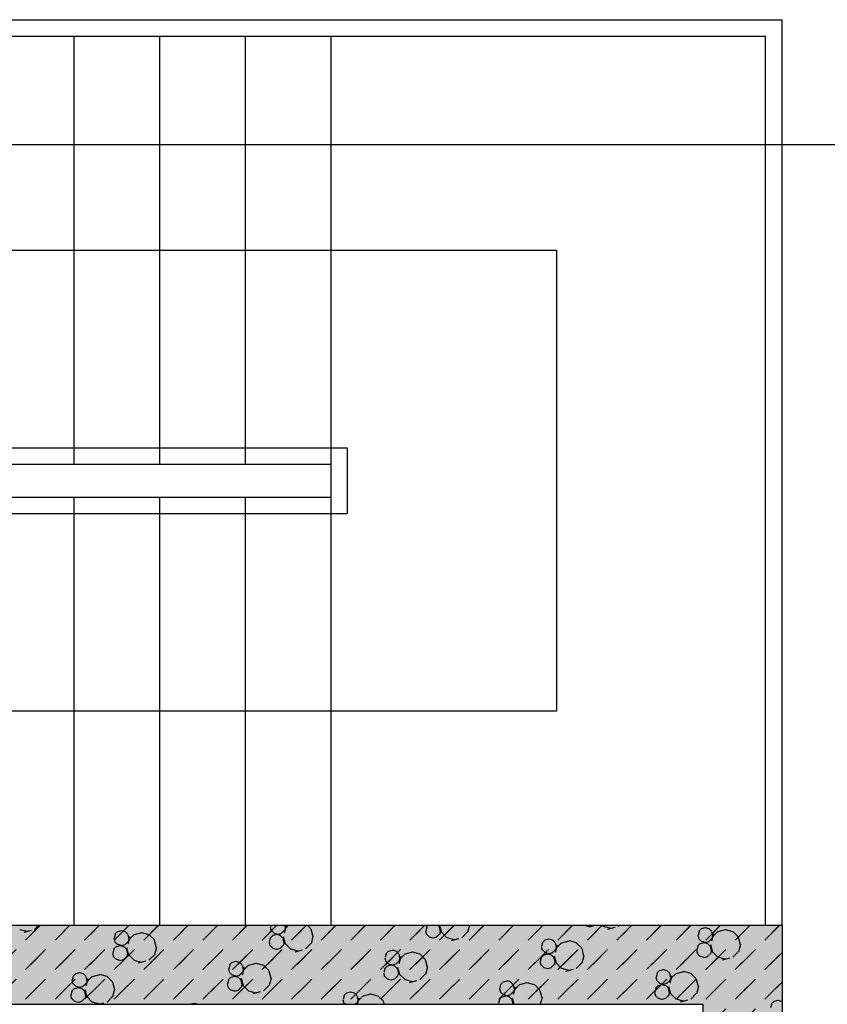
# Model space of a CAD drawing. Header units: millimetres. Extents: x 226749 to 325316, y -44191 to 40236.
# Tile 40 of 164: x 280814 to 283266, y -34830 to -31840. Entities that reach past the tile are written whole.
import ezdxf

# ---------------------------------------------------------------- set-up
doc = ezdxf.new("R2010")
doc.units = ezdxf.units.MM
doc.header["$LTSCALE"] = 100
doc.linetypes.add('DASHDOT', pattern=[25.4, 12.7, -6.35, 0, -6.35])
doc.layers.add('KG_BuildingAxis', color=4, linetype='DASHDOT')

msp = doc.modelspace()

# ---------------------------------------------------------------- hatches: boundary and pattern name
h = msp.add_hatch()
h.set_pattern_fill('DASH', color=256, scale=20, angle=45)
h.set_pattern_definition([(45, (312278.43, 34080), (0, 89.80256), [63.5, -63.5])])
edge = h.paths.add_edge_path()
edge.add_line((283128.43, -38820), (283128.43, -38220))
edge.add_line((283128.43, -38220), (282888.43, -38220))
edge.add_line((282888.43, -38220), (282888.43, -38580))
edge.add_line((282888.43, -38580), (282281.38, -38580))
edge.add_line((282281.38, -38580), (282281.38, -38668.8))
edge.add_arc((282293.38, -38668.8), 12, 180, 270)
edge.add_line((282293.38, -38680.8), (282333.43, -38680.8))
edge.add_line((282333.43, -38680.8), (282333.43, -38690))
edge.add_line((282333.43, -38690), (282278.43, -38690))
edge.add_line((282278.43, -38690), (282278.43, -38820))
edge.add_line((282278.43, -38820), (283128.43, -38820))
h.paths.add_polyline_path([(282888.43, -38220), (283128.43, -38220), (283128.43, -34590), (282134.62, -34590), (282134.62, -34830), (282888.43, -34830)])
h.paths.add_polyline_path([(282134.62, -34830), (282134.62, -34590), (281134.62, -34590), (281134.62, -34830)])
h.paths.add_polyline_path([(281134.62, -34830), (281134.62, -34590), (280134.62, -34590), (280134.62, -34830)])
h.paths.add_polyline_path([(280134.62, -34830), (280134.62, -34590), (279134.62, -34590), (279134.62, -34830)])
h.paths.add_polyline_path([(279134.62, -34830), (279134.62, -34590), (278638.43, -34590), (278638.43, -34830)])
h.paths.add_polyline_path([(280641.91, -33180.71), (280641.91, -32669.29), (280341.91, -32669.29), (280341.91, -33180.71)])
h.paths.add_polyline_path([(278978.43, -38820), (278978.43, -38580), (278638.43, -38580), (278638.43, -38820)])
h.paths.add_polyline_path([(280878.43, -38820), (280878.43, -38580), (280278.43, -38580), (280278.43, -38820)])
edge = h.paths.add_edge_path()
edge.add_line((282078.43, -38580), (282078.43, -38820))
edge.add_line((282078.43, -38820), (282278.43, -38820))
edge.add_line((282278.43, -38820), (282278.43, -38690))
edge.add_line((282278.43, -38690), (282223.43, -38690))
edge.add_line((282223.43, -38690), (282223.43, -38680.8))
edge.add_line((282223.43, -38680.8), (282263.48, -38680.8))
edge.add_arc((282263.48, -38668.8), 12, 270, 360)
edge.add_line((282275.48, -38668.8), (282275.48, -38580))
edge.add_line((282275.48, -38580), (282078.43, -38580))
h = msp.add_hatch()
h.set_pattern_fill('BET_KOM', color=256, scale=15, angle=135, pattern_type=2)
h.set_pattern_definition([(135, (-1982200.04, 658671.7), (-127.27922, -127.27922), [23.2935, -288.4755]), (165, (-1982216.51, 658688.18), (-127.279202, -127.27915), [23.2935, -336.7065]), (195, (-1982239.01, 658694.205), (-127.2791504, -127.2792018), [23.2935, -600.2445]), (225, (-1982261.5, 658688.18), (220.453974, -220.453974), [23.2935, -156.7065]), (285, (-1982200.04, 658671.7), (127.27915, 127.279202), [23.2935, -336.7065]), (255, (-1982194.01, 658649.2), (127.2792018, 127.2791504), [23.2935, -600.2445]), (225, (-1982200.04, 658626.7), (220.453974, -220.453974), [23.2935, -156.7065]), (195, (-1982216.51, 658610.235), (127.2791504, 127.2792018), [23.2935, -600.243]), (255, (-1982277.98, 658671.7), (127.2792018, 127.2791504), [23.2935, -600.243]), (165, (-1982239.01, 658604.2), (127.279202, 127.27915), [23.2935, -336.7065]), (285, (-1982284.01, 658649.2), (-127.27915, -127.279202), [23.2935, -336.7065]), (135, (-1982261.51, 658610.23), (-127.27922, -127.27922), [23.2935, -288.4755]), (135, (-1982280.7, 658688.74), (-127.27922, -127.27922), [11.6475, -300.1215]), (165, (-1982288.94, 658696.97), (-127.279202, -127.27915), [11.6475, -348.3525]), (285, (-1982280.7, 658688.74), (127.27915, 127.279202), [11.6475, -348.3525]), (195, (-1982300.19, 658699.99), (-127.2791504, -127.2792018), [11.6475, -611.8905]), (255, (-1982277.69, 658677.49), (127.2792018, 127.2791504), [11.6475, -611.8905]), (225, (-1982311.44, 658696.97), (220.453974, -220.453974), [11.6475, -168.3525]), (225, (-1982280.7, 658666.24), (220.453974, -220.453974), [11.6475, -168.3525]), (255, (-1982319.675, 658688.74), (127.2792018, 127.2791504), [11.6475, -611.8905]), (195, (-1982288.94, 658658), (127.2791504, 127.2792018), [11.6475, -611.8905]), (285, (-1982322.69, 658677.49), (-127.27915, -127.279202), [11.6475, -348.3525]), (165, (-1982300.19, 658654.99), (127.279202, 127.27915), [11.6475, -348.3525]), (135, (-1982311.44, 658658), (-127.27922, -127.27922), [11.6475, -300.1215]), (135, (-1982284.69, 658643.23), (-127.27922, -127.27922), [11.6475, -300.1215]), (135, (-1982315.42, 658612.5), (-127.27922, -127.27922), [11.6475, -300.1215]), (165, (-1982292.92, 658651.47), (-127.279202, -127.27915), [11.6475, -348.3525]), (195, (-1982304.17, 658654.48), (-127.2791504, -127.2792018), [11.6475, -611.8905]), (225, (-1982315.42, 658651.47), (220.453974, -220.453974), [11.6475, -168.3525]), (225, (-1982284.7, 658620.73), (220.453974, -220.453974), [11.6475, -168.3525]), (255, (-1982323.66, 658643.23), (127.2792018, 127.2791504), [11.6475, -611.8905]), (285, (-1982326.67, 658631.98), (-127.27915, -127.279202), [11.6475, -348.3525]), (285, (-1982284.69, 658643.23), (127.27915, 127.279202), [11.6475, -348.3525]), (255, (-1982281.67, 658631.98), (127.2792018, 127.2791504), [11.6475, -611.8905]), (195, (-1982292.92, 658612.495), (127.2791504, 127.2792018), [11.6475, -611.8905]), (165, (-1982304.17, 658609.48), (127.279202, 127.27915), [11.6475, -348.3525])])
h.paths.add_polyline_path([(280878.43, -38580), (280278.43, -38580), (280278.43, -38820), (280878.43, -38820), (280878.43, -38745)])
h.paths.add_polyline_path([(282278.43, -38690), (282223.43, -38690), (282223.43, -38680.8), (282263.48, -38680.8, 0.4142136), (282275.48, -38668.8), (282275.48, -38580), (282078.43, -38580), (282078.43, -38820), (282278.43, -38820)])
h.paths.add_polyline_path([(283128.43, -38220), (282888.43, -38220), (282888.43, -38580), (282281.38, -38580), (282281.38, -38668.8, 0.4142136), (282293.38, -38680.8), (282333.43, -38680.8), (282333.43, -38690), (282278.43, -38690), (282278.43, -38820), (283128.43, -38820)])
h.paths.add_polyline_path([(283128.43, -34590), (282134.62, -34590), (282134.62, -34830), (282888.43, -34830), (282888.43, -38220), (283128.43, -38220)])
h.paths.add_polyline_path([(282134.62, -34590), (281134.62, -34590), (281134.62, -34830), (282134.62, -34830)])
h.paths.add_polyline_path([(281134.62, -34590), (280134.62, -34590), (280134.62, -34830), (281134.62, -34830)])
h.paths.add_polyline_path([(280134.62, -34590), (279134.62, -34590), (279134.62, -34830), (280134.62, -34830)])
h.paths.add_polyline_path([(279134.62, -34590), (278638.43, -34590), (278638.43, -34830), (279134.62, -34830)])

# ---------------------------------------------------------------- linework, layer by layer
for p, q in [((279938.43, -31840), (283128.43, -31840)), ((279938.43, -31840), (283128.43, -31840)), ((283128.43, -34590), (283128.43, -31840)), ((283128.43, -34590), (283128.43, -31840)), ((279938.43, -31890), (283078.43, -31890)), ((279938.43, -31890), (283078.43, -31890)), ((280978.43, -31890), (280978.43, -33190)), ((280978.43, -31890), (280978.43, -33190)), ((281238.43, -31890), (281238.43, -33190)), ((281238.43, -31890), (281238.43, -33190)), ((281498.43, -31890), (281498.43, -33190)), ((281498.43, -31890), (281498.43, -33190)), ((281758.43, -31890), (281758.43, -34590)), ((281758.43, -31890), (281758.43, -34590)), ((283078.43, -34590), (283078.43, -31890)), ((283078.43, -34590), (283078.43, -31890)), ((279938.43, -32540), (282443.43, -32540)), ((279938.43, -32540), (282443.43, -32540)), ((282443.43, -32540), (282443.43, -33940)), ((282443.43, -32540), (282443.43, -33940)), ((279938.43, -33140), (281808.43, -33140)), ((279938.43, -33140), (281808.43, -33140)), ((281808.43, -33140), (281808.43, -33340)), ((281808.43, -33140), (281808.43, -33340)), ((279938.43, -33190), (281758.43, -33190)), ((279938.43, -33190), (281758.43, -33190)), ((279732.28, -33290), (281758.43, -33290)), ((279732.28, -33290), (281758.43, -33290)), ((280978.43, -33290), (280978.43, -34590)), ((280978.43, -33290), (280978.43, -34590)), ((281238.43, -33290), (281238.43, -34590)), ((281238.43, -33290), (281238.43, -34590)), ((281498.43, -33290), (281498.43, -34590)), ((281498.43, -33290), (281498.43, -34590)), ((279712.28, -33340), (281808.43, -33340)), ((279712.28, -33340), (281808.43, -33340)), ((282443.43, -33940), (279472.28, -33940)), ((282443.43, -33940), (279472.28, -33940)), ((278638.43, -34590), (283128.43, -34590)), ((278638.43, -34590), (283128.43, -34590)), ((280831.24, -34634.8), (280876.05, -34590)), ((280871.05, -34590), (280858.34, -34602.71)), ((280921.04, -34634.8), (280965.85, -34590)), ((281010.85, -34634.8), (281055.65, -34590)), ((281134.62, -34600.83), (281145.45, -34590)), ((281190.45, -34634.8), (281235.26, -34590)), ((281280.25, -34634.8), (281325.06, -34590)), ((281370.06, -34634.8), (281414.86, -34590)), ((281459.86, -34634.8), (281504.66, -34590)), ((281549.66, -34634.8), (281594.47, -34590)), ((281576.99, -34590), (281575.6, -34595.18)), ((281622.91, -34591.24), (281616.89, -34613.74)), ((281618.23, -34590), (281619.69, -34595.46)), ((281629.92, -34590), (281619.61, -34600.31)), ((281639.47, -34634.8), (281684.27, -34590)), ((281697.55, -34600.31), (281687.25, -34590)), ((281729.27, -34634.8), (281774.07, -34590)), ((281819.07, -34634.8), (281863.87, -34590)), ((281908.87, -34634.8), (281953.68, -34590)), ((281998.68, -34634.8), (282043.48, -34590)), ((282053.63, -34590), (282048.95, -34594.68)), ((282087.92, -34594.68), (282083.24, -34590)), ((282088.48, -34634.8), (282133.28, -34590)), ((282088.48, -34590), (282094.41, -34612.13)), ((282179.12, -34590), (282173.27, -34611.86)), ((282178.28, -34634.8), (282223.08, -34590)), ((282268.08, -34634.8), (282312.89, -34590)), ((282357.89, -34634.8), (282402.69, -34590)), ((282447.69, -34634.8), (282492.49, -34590)), ((282532.2, -34591.31), (282530.89, -34590)), ((282544.15, -34594.98), (282532.9, -34591.96)), ((282537.49, -34634.8), (282582.29, -34590)), ((282554.48, -34592.24), (282543.23, -34595.26)), ((282556.01, -34590), (282554.7, -34591.31)), ((282586.11, -34593.57), (282582.54, -34590)), ((282609.31, -34600.25), (282586.81, -34594.22)), ((282627.29, -34634.8), (282672.1, -34590)), ((282634.68, -34590), (282631.11, -34593.57)), ((282717.1, -34634.8), (282761.9, -34590)), ((282806.9, -34634.8), (282851.7, -34590)), ((282896.7, -34634.8), (282941.5, -34590)), ((282986.5, -34634.8), (283031.31, -34590)), ((283076.31, -34634.8), (283121.11, -34590)), ((283128.43, -34590), (283128.43, -38820)), ((283128.43, -34590), (283128.43, -38820)), ((280836.54, -34609.39), (280814.04, -34603.36)), ((280848.41, -34606.24), (280825.91, -34612.27)), ((281103.61, -34618.03), (281100.59, -34629.28)), ((281100.65, -34634.8), (281134.62, -34600.83)), ((281111.14, -34609.15), (281102.91, -34617.38)), ((281122.18, -34607.06), (281110.93, -34610.08)), ((281134.34, -34609.8), (281123.09, -34606.78)), ((281134.62, -34610.13), (281133.64, -34609.14)), ((281141.88, -34617.38), (281134.62, -34610.13)), ((281141.66, -34618.31), (281144.68, -34629.56)), ((281161.07, -34617.94), (281144.6, -34634.41)), ((281183.36, -34612.84), (281160.86, -34618.87)), ((281206.77, -34618.59), (281184.27, -34612.56)), ((281222.54, -34634.41), (281206.07, -34617.94)), ((281582.17, -34620.55), (281573.94, -34628.78)), ((281574.69, -34595.46), (281577.71, -34606.71)), ((281586.15, -34614.01), (281577.92, -34605.78)), ((281593.21, -34618.46), (281581.96, -34621.48)), ((281598.1, -34617.68), (281586.85, -34614.66)), ((281605.37, -34621.2), (281594.12, -34618.18)), ((281608.44, -34614.94), (281597.19, -34617.96)), ((281612.91, -34628.78), (281604.67, -34620.55)), ((281616.89, -34605.78), (281608.65, -34614.01)), ((281613.37, -34623.74), (281619.4, -34646.24)), ((281620.61, -34595.18), (281617.59, -34606.43)), ((281697.34, -34601.24), (281703.37, -34623.74)), ((281704.28, -34623.46), (281698.25, -34645.96)), ((282045.72, -34606.86), (282048.74, -34618.11)), ((282049.65, -34595.33), (282046.64, -34606.58)), ((282057.19, -34625.41), (282048.95, -34617.18)), ((282087.92, -34617.18), (282079.69, -34625.41)), ((282087.71, -34595.61), (282090.72, -34606.86)), ((282091.64, -34606.58), (282088.62, -34617.83)), ((282111.1, -34627.67), (282094.62, -34611.2)), ((282172.57, -34611.2), (282156.1, -34627.67)), ((282621.17, -34597.11), (282598.67, -34603.13)), ((282872.45, -34620.42), (282875.46, -34631.68)), ((282876.38, -34608.89), (282873.36, -34620.14)), ((282883.91, -34600.01), (282875.68, -34608.24)), ((282894.95, -34597.92), (282883.7, -34600.94)), ((282907.11, -34600.66), (282895.86, -34597.64)), ((282914.65, -34608.24), (282906.41, -34600.01)), ((282914.43, -34609.17), (282917.45, -34620.42)), ((282920.67, -34616.2), (282914.65, -34638.7)), ((282918.36, -34620.14), (282915.35, -34631.39)), ((282933.84, -34608.8), (282917.37, -34625.27)), ((282956.13, -34603.71), (282933.63, -34609.73)), ((282979.54, -34609.45), (282957.04, -34603.43)), ((282995.31, -34625.27), (282978.84, -34608.8)), ((281099.68, -34629.56), (281102.69, -34640.81)), ((281111.14, -34648.12), (281102.91, -34639.88)), ((281118.2, -34652.57), (281106.95, -34655.58)), ((281123.09, -34651.78), (281111.84, -34648.77)), ((281130.36, -34655.3), (281119.11, -34652.29)), ((281133.43, -34649.05), (281122.18, -34652.06)), ((281134.62, -34647.14), (281133.64, -34648.12)), ((281141.88, -34639.88), (281134.62, -34647.14)), ((281147.9, -34625.35), (281141.87, -34647.85)), ((281145.59, -34629.28), (281142.58, -34640.53)), ((281222.33, -34635.34), (281228.36, -34657.84)), ((281570.71, -34640.96), (281573.72, -34652.21)), ((281574.64, -34629.43), (281571.62, -34640.68)), ((281582.17, -34659.52), (281573.94, -34651.28)), ((281612.91, -34651.28), (281604.67, -34659.52)), ((281612.7, -34629.71), (281615.71, -34640.97)), ((281616.62, -34640.68), (281613.61, -34651.93)), ((281636.08, -34661.78), (281619.61, -34645.31)), ((281697.55, -34645.31), (281681.08, -34661.78)), ((282069.14, -34629.08), (282057.89, -34626.07)), ((282079.47, -34626.35), (282068.22, -34629.36)), ((282134.3, -34634.35), (282111.8, -34628.33)), ((282134.62, -34634.3), (282123.66, -34637.24)), ((282146.16, -34631.21), (282134.62, -34634.3)), ((282401.37, -34643), (282398.35, -34654.25)), ((282408.9, -34634.11), (282400.66, -34642.35)), ((282419.94, -34632.03), (282408.69, -34635.04)), ((282432.1, -34634.76), (282420.85, -34631.75)), ((282439.64, -34642.35), (282431.4, -34634.11)), ((282439.42, -34643.28), (282442.44, -34654.53)), ((282445.66, -34650.31), (282439.63, -34672.81)), ((282458.83, -34642.91), (282442.36, -34659.38)), ((282481.11, -34637.81), (282458.61, -34643.84)), ((282504.53, -34643.56), (282482.03, -34637.53)), ((282520.3, -34659.38), (282503.83, -34642.91)), ((282879.93, -34645.51), (282871.7, -34653.75)), ((282883.91, -34638.98), (282875.68, -34630.74)), ((282890.97, -34643.43), (282879.72, -34646.45)), ((282895.86, -34642.64), (282884.61, -34639.63)), ((282903.13, -34646.17), (282891.88, -34643.15)), ((282906.2, -34639.91), (282894.95, -34642.92)), ((282910.67, -34653.75), (282902.43, -34645.51)), ((282914.65, -34630.74), (282906.41, -34638.98)), ((282911.13, -34648.7), (282917.16, -34671.2)), ((282995.1, -34626.21), (283001.13, -34648.71)), ((283002.04, -34648.43), (282996.01, -34670.93)), ((280831.24, -34724.61), (280876.14, -34679.7)), ((280921.04, -34724.61), (280965.95, -34679.7)), ((281010.85, -34724.61), (281055.75, -34679.7)), ((281095.7, -34675.07), (281098.71, -34686.32)), ((281099.63, -34663.54), (281096.61, -34674.79)), ((281107.16, -34654.65), (281098.92, -34662.89)), ((281134.62, -34659.61), (281129.66, -34654.65)), ((281137.9, -34662.89), (281134.62, -34659.61)), ((281134.62, -34690.63), (281145.55, -34679.7)), ((281137.68, -34663.82), (281140.7, -34675.07)), ((281138.36, -34657.84), (281144.39, -34680.34)), ((281141.61, -34674.79), (281138.6, -34686.04)), ((281161.07, -34695.88), (281144.6, -34679.41)), ((281190.45, -34724.61), (281235.35, -34679.7)), ((281222.54, -34679.41), (281206.07, -34695.88)), ((281229.27, -34657.56), (281223.24, -34680.06)), ((281280.25, -34724.61), (281325.16, -34679.7)), ((281370.06, -34724.61), (281414.96, -34679.7)), ((281459.86, -34724.61), (281504.76, -34679.7)), ((281549.66, -34724.61), (281594.56, -34679.7)), ((281594.12, -34663.18), (281582.87, -34660.17)), ((281604.46, -34660.45), (281593.21, -34663.46)), ((281659.28, -34668.46), (281636.78, -34662.43)), ((281639.47, -34724.61), (281684.37, -34679.7)), ((281671.15, -34665.31), (281648.65, -34671.34)), ((281729.27, -34724.61), (281774.17, -34679.7)), ((281819.07, -34724.61), (281863.97, -34679.7)), ((281908.87, -34724.61), (281953.77, -34679.7)), ((281926.35, -34677.1), (281923.34, -34688.35)), ((281933.89, -34668.22), (281925.65, -34676.45)), ((281944.92, -34666.13), (281933.67, -34669.15)), ((281957.09, -34668.87), (281945.84, -34665.85)), ((281964.62, -34676.45), (281956.39, -34668.21)), ((281964.41, -34677.38), (281967.42, -34688.63)), ((281983.82, -34677.01), (281967.35, -34693.48)), ((282006.1, -34671.91), (281983.6, -34677.94)), ((281998.68, -34724.61), (282043.58, -34679.7)), ((282029.52, -34677.66), (282007.02, -34671.63)), ((282045.29, -34693.48), (282028.82, -34677.01)), ((282088.48, -34724.61), (282133.38, -34679.7)), ((282178.28, -34724.61), (282223.18, -34679.7)), ((282268.08, -34724.61), (282312.98, -34679.7)), ((282357.89, -34724.61), (282402.79, -34679.7)), ((282404.92, -34679.62), (282396.68, -34687.85)), ((282397.44, -34654.53), (282400.45, -34665.78)), ((282408.9, -34673.08), (282400.66, -34664.85)), ((282415.96, -34677.53), (282404.7, -34680.55)), ((282420.85, -34676.75), (282409.6, -34673.73)), ((282428.12, -34680.27), (282416.87, -34677.25)), ((282431.19, -34674.01), (282419.94, -34677.03)), ((282435.66, -34687.85), (282427.42, -34679.62)), ((282439.64, -34664.85), (282431.4, -34673.08)), ((282436.11, -34682.81), (282442.14, -34705.31)), ((282443.35, -34654.25), (282440.34, -34665.5)), ((282447.69, -34724.61), (282492.59, -34679.7)), ((282520.08, -34660.31), (282526.11, -34682.81)), ((282527.03, -34682.53), (282521, -34705.03)), ((282537.49, -34724.61), (282582.39, -34679.7)), ((282627.29, -34724.61), (282672.19, -34679.7)), ((282717.1, -34724.61), (282762, -34679.7)), ((282806.9, -34724.61), (282851.8, -34679.7)), ((282868.47, -34665.93), (282871.48, -34677.18)), ((282872.4, -34654.4), (282869.38, -34665.65)), ((282879.93, -34684.48), (282871.7, -34676.25)), ((282896.7, -34724.61), (282941.6, -34679.7)), ((282910.67, -34676.25), (282902.43, -34684.48)), ((282910.45, -34654.68), (282913.47, -34665.93)), ((282914.38, -34665.65), (282911.37, -34676.9)), ((282933.84, -34686.74), (282917.37, -34670.27)), ((282995.31, -34670.27), (282978.84, -34686.74)), ((282986.5, -34724.61), (283031.4, -34679.7)), ((283076.31, -34724.61), (283121.21, -34679.7)), ((281107.16, -34693.62), (281098.93, -34685.39)), ((281100.65, -34724.61), (281134.62, -34690.63)), ((281119.11, -34697.29), (281107.86, -34694.27)), ((281129.45, -34694.55), (281118.2, -34697.57)), ((281134.62, -34688.66), (281129.66, -34693.62)), ((281137.9, -34685.39), (281134.62, -34688.66)), ((281184.27, -34702.56), (281161.77, -34696.53)), ((281196.14, -34699.42), (281173.64, -34705.45)), ((281451.34, -34711.21), (281448.33, -34722.46)), ((281458.88, -34702.32), (281450.64, -34710.56)), ((281469.91, -34700.24), (281458.66, -34703.25)), ((281482.08, -34702.97), (281470.83, -34699.96)), ((281489.61, -34710.55), (281481.38, -34702.32)), ((281489.4, -34711.49), (281492.41, -34722.74)), ((281508.8, -34711.12), (281492.33, -34727.59)), ((281531.09, -34706.02), (281508.59, -34712.05)), ((281554.5, -34711.77), (281532, -34705.74)), ((281570.27, -34727.59), (281553.8, -34711.12)), ((281929.91, -34713.72), (281921.67, -34721.96)), ((281922.42, -34688.63), (281925.44, -34699.88)), ((281933.89, -34707.19), (281925.65, -34698.95)), ((281940.94, -34711.64), (281929.69, -34714.65)), ((281945.84, -34710.85), (281934.59, -34707.84)), ((281953.11, -34714.37), (281941.86, -34711.36)), ((281956.17, -34708.12), (281944.92, -34711.13)), ((281960.64, -34721.96), (281952.41, -34713.72)), ((281964.62, -34698.95), (281956.39, -34707.19)), ((281970.65, -34684.42), (281964.62, -34706.92)), ((281968.34, -34688.35), (281965.32, -34699.6)), ((282045.07, -34694.41), (282051.1, -34716.91)), ((282393.46, -34700.03), (282396.47, -34711.29)), ((282397.38, -34688.5), (282394.37, -34699.75)), ((282404.92, -34718.59), (282396.68, -34710.35)), ((282435.65, -34710.35), (282427.42, -34718.59)), ((282435.44, -34688.79), (282438.46, -34700.04)), ((282439.37, -34699.75), (282436.36, -34711.01)), ((282458.83, -34720.85), (282442.36, -34704.38)), ((282520.3, -34704.38), (282503.83, -34720.85)), ((282891.88, -34688.15), (282880.63, -34685.14)), ((282902.22, -34685.42), (282890.97, -34688.43)), ((282957.04, -34693.42), (282934.54, -34687.4)), ((282968.9, -34690.28), (282946.4, -34696.31)), ((280983.86, -34736.42), (280975.63, -34744.66)), ((280994.9, -34734.34), (280983.65, -34737.36)), ((281007.06, -34737.08), (280995.81, -34734.06)), ((281014.6, -34744.66), (281006.36, -34736.42)), ((281056.08, -34740.12), (281033.58, -34746.15)), ((281079.49, -34745.87), (281056.99, -34739.84)), ((281447.41, -34722.74), (281450.43, -34733.99)), ((281458.88, -34741.29), (281450.64, -34733.05)), ((281470.83, -34744.96), (281459.57, -34741.94)), ((281481.16, -34742.22), (281469.91, -34745.24)), ((281489.61, -34733.06), (281481.38, -34741.29)), ((281495.64, -34718.52), (281489.61, -34741.02)), ((281493.33, -34722.46), (281490.31, -34733.71)), ((281570.06, -34728.52), (281576.09, -34751.02)), ((281918.44, -34734.14), (281921.46, -34745.39)), ((281922.37, -34722.61), (281919.36, -34733.86)), ((281960.43, -34722.89), (281963.44, -34734.14)), ((281961.1, -34716.91), (281967.13, -34739.41)), ((281964.36, -34733.86), (281961.34, -34745.11)), ((281983.82, -34754.95), (281967.35, -34738.48)), ((282045.29, -34738.48), (282028.82, -34754.95)), ((282052.02, -34716.64), (282045.99, -34739.13)), ((282416.87, -34722.25), (282405.62, -34719.24)), ((282427.2, -34719.52), (282415.95, -34722.53)), ((282482.03, -34727.53), (282459.53, -34721.5)), ((282493.89, -34724.39), (282471.39, -34730.41)), ((282749.1, -34736.17), (282746.08, -34747.42)), ((282756.63, -34727.29), (282748.4, -34735.52)), ((282767.67, -34725.2), (282756.42, -34728.22)), ((282779.83, -34727.94), (282768.58, -34724.92)), ((282787.37, -34735.52), (282779.13, -34727.28)), ((282787.15, -34736.45), (282790.17, -34747.7)), ((282793.39, -34743.48), (282787.37, -34765.98)), ((282806.56, -34736.08), (282790.09, -34752.55)), ((282828.85, -34730.98), (282806.35, -34737.01)), ((282852.26, -34736.73), (282829.76, -34730.7)), ((282868.03, -34752.55), (282851.56, -34736.08)), ((280831.24, -34814.41), (280876.14, -34769.51)), ((280921.04, -34814.41), (280965.95, -34769.51)), ((280972.4, -34756.84), (280975.41, -34768.09)), ((280976.33, -34745.31), (280973.31, -34756.56)), ((280983.86, -34775.4), (280975.63, -34767.16)), ((281014.6, -34767.16), (281006.36, -34775.4)), ((281010.85, -34814.41), (281055.75, -34769.51)), ((281014.38, -34745.59), (281017.4, -34756.84)), ((281020.62, -34752.63), (281014.59, -34775.13)), ((281018.31, -34756.56), (281015.3, -34767.81)), ((281033.79, -34745.22), (281017.32, -34761.69)), ((281095.26, -34761.69), (281078.79, -34745.22)), ((281095.05, -34762.62), (281101.08, -34785.12)), ((281134.62, -34780.43), (281145.55, -34769.51)), ((281190.45, -34814.41), (281235.35, -34769.51)), ((281280.25, -34814.41), (281325.16, -34769.51)), ((281370.06, -34814.41), (281414.96, -34769.51)), ((281443.43, -34768.24), (281446.45, -34779.49)), ((281447.36, -34756.71), (281444.34, -34767.96)), ((281454.89, -34747.83), (281446.66, -34756.06)), ((281465.93, -34745.74), (281454.68, -34748.76)), ((281459.86, -34814.41), (281504.76, -34769.51)), ((281478.09, -34748.48), (281466.84, -34745.46)), ((281485.63, -34756.06), (281477.39, -34747.83)), ((281485.42, -34756.99), (281488.43, -34768.24)), ((281486.09, -34751.02), (281492.12, -34773.52)), ((281489.34, -34767.96), (281486.33, -34779.21)), ((281508.8, -34789.06), (281492.33, -34772.59)), ((281549.66, -34814.41), (281594.56, -34769.51)), ((281570.27, -34772.59), (281553.8, -34789.06)), ((281577, -34750.74), (281570.97, -34773.24)), ((281639.47, -34814.41), (281684.37, -34769.51)), ((281729.27, -34814.41), (281774.17, -34769.51)), ((281819.07, -34814.41), (281863.97, -34769.51)), ((281908.87, -34814.41), (281953.77, -34769.51)), ((281929.91, -34752.69), (281921.67, -34744.46)), ((281941.86, -34756.36), (281930.61, -34753.34)), ((281952.19, -34753.62), (281940.94, -34756.64)), ((281960.64, -34744.46), (281952.41, -34752.69)), ((282007.02, -34761.63), (281984.52, -34755.6)), ((282018.88, -34758.49), (281996.38, -34764.52)), ((281998.68, -34814.41), (282043.58, -34769.51)), ((282088.48, -34814.41), (282133.38, -34769.51)), ((282178.28, -34814.41), (282223.18, -34769.51)), ((282268.08, -34814.41), (282312.98, -34769.51)), ((282274.09, -34770.28), (282271.07, -34781.53)), ((282281.62, -34761.39), (282273.39, -34769.63)), ((282292.66, -34759.31), (282281.41, -34762.32)), ((282304.82, -34762.04), (282293.57, -34759.03)), ((282312.36, -34769.63), (282304.12, -34761.39)), ((282312.14, -34770.56), (282315.16, -34781.81)), ((282331.55, -34770.19), (282315.08, -34786.66)), ((282353.83, -34765.09), (282331.33, -34771.12)), ((282377.25, -34770.84), (282354.75, -34764.81)), ((282357.89, -34814.41), (282402.79, -34769.51)), ((282393.02, -34786.66), (282376.55, -34770.19)), ((282447.69, -34814.41), (282492.59, -34769.51)), ((282537.49, -34814.41), (282582.39, -34769.51)), ((282627.29, -34814.41), (282672.19, -34769.51)), ((282717.1, -34814.41), (282762, -34769.51)), ((282752.65, -34772.79), (282744.42, -34781.03)), ((282745.17, -34747.7), (282748.18, -34758.95)), ((282756.63, -34766.26), (282748.4, -34758.02)), ((282763.69, -34770.71), (282752.44, -34773.72)), ((282768.58, -34769.92), (282757.33, -34766.91)), ((282775.85, -34773.44), (282764.6, -34770.43)), ((282778.92, -34767.19), (282767.67, -34770.2)), ((282783.39, -34781.03), (282775.15, -34772.79)), ((282787.37, -34758.02), (282779.13, -34766.26)), ((282791.08, -34747.42), (282788.07, -34758.67)), ((282806.9, -34814.41), (282851.8, -34769.51)), ((282867.82, -34753.48), (282873.85, -34775.98)), ((282896.7, -34814.41), (282941.6, -34769.51)), ((282986.5, -34814.41), (283031.4, -34769.51)), ((283076.31, -34814.41), (283121.21, -34769.51)), ((280968.42, -34802.35), (280971.43, -34813.6)), ((280972.35, -34790.82), (280969.33, -34802.07)), ((280979.88, -34781.93), (280971.65, -34790.17)), ((280990.92, -34779.85), (280979.67, -34782.86)), ((280995.81, -34779.06), (280984.56, -34776.05)), ((281003.08, -34782.58), (280991.83, -34779.57)), ((281006.15, -34776.33), (280994.9, -34779.34)), ((281010.62, -34790.17), (281002.38, -34781.93)), ((281010.4, -34791.1), (281013.42, -34802.35)), ((281011.08, -34785.12), (281017.11, -34807.62)), ((281014.33, -34802.07), (281011.32, -34813.32)), ((281101.99, -34784.84), (281095.96, -34807.34)), ((281100.65, -34814.41), (281134.62, -34780.43)), ((281454.89, -34786.8), (281446.66, -34778.56)), ((281466.84, -34790.46), (281455.59, -34787.45)), ((281477.18, -34787.73), (281465.93, -34790.74)), ((281485.63, -34778.56), (281477.39, -34786.8)), ((281532, -34795.74), (281509.5, -34789.71)), ((281543.87, -34792.59), (281521.37, -34798.62)), ((281806.61, -34795.49), (281798.37, -34803.73)), ((281817.65, -34793.41), (281806.4, -34796.43)), ((281829.81, -34796.15), (281818.56, -34793.13)), ((281837.34, -34803.73), (281829.11, -34795.49)), ((281878.82, -34799.19), (281856.32, -34805.22)), ((281902.24, -34804.94), (281879.74, -34798.91)), ((282270.16, -34781.81), (282273.17, -34793.06)), ((282281.62, -34800.36), (282273.39, -34792.12)), ((282293.57, -34804.03), (282282.32, -34801.01)), ((282303.91, -34801.29), (282292.66, -34804.31)), ((282312.36, -34792.13), (282304.12, -34800.36)), ((282318.38, -34777.59), (282312.35, -34800.09)), ((282316.07, -34781.53), (282313.06, -34792.78)), ((282392.81, -34787.59), (282398.83, -34810.09)), ((282741.19, -34793.21), (282744.2, -34804.46)), ((282745.12, -34781.68), (282742.1, -34792.93)), ((282752.65, -34811.76), (282744.42, -34803.53)), ((282783.39, -34803.53), (282775.15, -34811.76)), ((282783.17, -34781.96), (282786.19, -34793.21)), ((282783.85, -34775.98), (282789.88, -34798.48)), ((282787.1, -34792.93), (282784.09, -34804.18)), ((282806.56, -34814.02), (282790.09, -34797.55)), ((282868.03, -34797.55), (282851.56, -34814.02)), ((282874.76, -34775.71), (282868.73, -34798.21)), ((278638.43, -34830), (282888.43, -34830)), ((278638.43, -34830), (282888.43, -34830)), ((280979.88, -34820.9), (280971.65, -34812.67)), ((280991.83, -34824.57), (280980.58, -34821.55)), ((281002.17, -34821.83), (280990.92, -34824.85)), ((281010.62, -34812.67), (281002.38, -34820.9)), ((281033.79, -34823.16), (281017.32, -34806.69)), ((281056.99, -34829.84), (281034.49, -34823.81)), ((281068.86, -34826.7), (281056.53, -34830)), ((281095.26, -34806.69), (281078.79, -34823.16)), ((281331.6, -34829.6), (281331.2, -34830)), ((281342.63, -34827.52), (281333.37, -34830)), ((281353.86, -34830), (281343.55, -34827.24)), ((281354.5, -34830), (281354.1, -34829.6)), ((281795.14, -34815.91), (281798.16, -34827.16)), ((281799.07, -34804.38), (281796.06, -34815.63)), ((281802.14, -34830), (281798.37, -34826.23)), ((281837.34, -34826.23), (281833.58, -34830)), ((281837.13, -34804.66), (281840.14, -34815.91)), ((281841.06, -34815.63), (281838.05, -34826.88)), ((281843.37, -34811.7), (281838.46, -34830)), ((281856.54, -34804.29), (281840.07, -34820.76)), ((281918.01, -34820.76), (281901.54, -34804.29)), ((281917.79, -34821.69), (281920.02, -34830)), ((282266.18, -34827.31), (282266.9, -34830)), ((282270.1, -34815.78), (282267.09, -34827.03)), ((282277.64, -34806.9), (282269.4, -34815.13)), ((282288.68, -34804.81), (282277.43, -34807.83)), ((282300.84, -34807.55), (282289.59, -34804.53)), ((282308.38, -34815.13), (282300.14, -34806.9)), ((282308.16, -34816.06), (282311.18, -34827.32)), ((282308.84, -34810.09), (282314.17, -34830)), ((282312.09, -34827.03), (282311.3, -34830)), ((282399.75, -34809.81), (282394.34, -34830)), ((282764.6, -34815.43), (282753.35, -34812.41)), ((282774.94, -34812.7), (282763.69, -34815.71)), ((282829.76, -34820.7), (282807.26, -34814.68)), ((282841.62, -34817.56), (282819.12, -34823.59)), ((282888.43, -34830), (282888.43, -38580)), ((282888.43, -34830), (282888.43, -38580)), ((283096.83, -34829.35), (283093.82, -34840.6)), ((283104.37, -34820.46), (283096.13, -34828.7)), ((283115.4, -34818.38), (283104.15, -34821.39)), ((283127.57, -34821.11), (283116.32, -34818.1)), ((283128.43, -34822.02), (283126.87, -34820.46))]:
    msp.add_line(p, q)
at = {"ltscale": 6}
msp.add_line((325315.93, -32220), (268778.43, -32220), dxfattribs=at)
at = {"layer": 'KG_BuildingAxis', "ltscale": 6}
msp.add_line((317515.93, -32220), (260978.43, -32220), dxfattribs=at)

doc.saveas('drawing.dxf')
